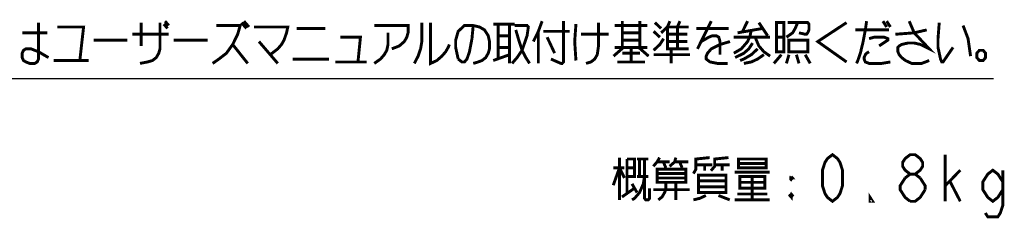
# Model space of a CAD drawing. Extents: x 77 to 816, y 33 to 540.
# Tile 17 of 22: x 680 to 816, y 67 to 94. Entities that reach past the tile are written whole.
import ezdxf

# ---------------------------------------------------------------- set-up
doc = ezdxf.new("R2010")
doc.units = 0
doc.header["$LTSCALE"] = 46.2
doc.layers.get('0').update_dxf_attribs({"linetype": 'CONTINUOUS'})
doc.layers.add('ALL_NOTE', color=7, linetype='CONTINUOUS')

msp = doc.modelspace()

# ---------------------------------------------------------------- linework, layer by layer
at = {"color": 2, "linetype": 'CONTINUOUS'}
msp.add_line((661.741, 85.726), (814.058, 85.726), dxfattribs=at)
at = {"layer": 'ALL_NOTE', "color": 2, "linetype": 'CONTINUOUS', "const_width": 0.4}
for points in [[(682.926, 93.416), (682.926, 88.416), (682.754, 88.016), (682.41, 87.816), (681.722, 87.816), (681.206, 88.016), (680.862, 88.216), (680.69, 88.616), (680.69, 89.216), (680.862, 89.616), (681.206, 89.816), (681.894, 89.816), (682.41, 89.616), (682.926, 89.416), (684.302, 88.616)], [(699.61, 93.416), (699.61, 89.816), (699.438, 89.216), (699.094, 88.616), (698.578, 88.216), (697.89, 88.016), (696.858, 87.816)], [(697.03, 90.216), (697.03, 93.416)], [(700.126, 93.216), (700.642, 92.616)], [(700.298, 93.616), (700.814, 93.016)], [(710.79, 93.416), (711.478, 92.616)], [(711.134, 93.616), (711.822, 92.816)], [(735.558, 93.416), (735.558, 90.816), (735.386, 89.816), (735.042, 88.816), (734.526, 87.816)], [(736.762, 93.416), (736.762, 87.816), (737.622, 88.216), (738.31, 88.816), (738.826, 89.416), (739.17, 90.016), (739.342, 90.416)], [(745.362, 93.216), (748.286, 93.216)], [(746.05, 93.216), (746.05, 88.416)], [(747.598, 93.216), (747.598, 87.816)], [(752.07, 93.616), (751.554, 92.216), (750.866, 90.816)], [(754.994, 93.616), (754.994, 88.016), (754.822, 87.816), (754.65, 87.816), (753.274, 88.416)], [(756.714, 93.216), (756.542, 90.816), (756.714, 88.216)], [(759.81, 93.416), (759.81, 90.216), (759.638, 89.016), (759.294, 88.416), (758.778, 88.016), (758.09, 87.816)], [(763.078, 93.616), (763.078, 90.016)], [(765.486, 93.616), (765.486, 90.016)], [(767.55, 93.416), (768.41, 92.616)], [(768.41, 92.016), (769.27, 92.816), (769.614, 93.616)], [(770.646, 92.816), (770.99, 93.616)], [(775.29, 93.616), (773.398, 89.816)], [(780.278, 93.616), (779.59, 92.216)], [(781.826, 93.416), (783.03, 91.616)], [(784.234, 93.416), (784.234, 89.416), (785.266, 89.416), (785.266, 93.416), (784.234, 93.416)], [(785.61, 91.416), (786.47, 92.016), (786.814, 92.616), (787.158, 93.416)], [(785.782, 93.416), (788.534, 93.416), (788.706, 93.216), (788.706, 92.416), (788.534, 92.016), (788.362, 91.816), (788.19, 91.816), (787.33, 92.016)], [(793.866, 93.416), (789.91, 90.816), (793.866, 88.016)], [(796.618, 93.616), (796.446, 92.416), (796.102, 90.616), (795.758, 89.216), (795.414, 88.216), (795.242, 87.816)], [(798.854, 93.616), (799.37, 92.816)], [(799.37, 93.616), (799.886, 92.816)], [(802.466, 93.616), (803.154, 92.016), (805.218, 89.816), (804.014, 90.416), (803.154, 90.616), (802.294, 90.616), (801.434, 90.416), (801.09, 90.216), (800.918, 90.016), (800.918, 89.416), (801.09, 89.016), (801.434, 88.616), (801.95, 88.216), (802.81, 87.816), (804.186, 87.816), (805.218, 88.216)], [(806.594, 93.416), (806.422, 91.216), (806.422, 90.016), (806.766, 88.416), (806.938, 88.016), (807.11, 88.016), (808.486, 90.016)], [(680.69, 92.016), (684.13, 92.016)], [(685.506, 92.816), (689.118, 92.816), (688.602, 88.216)], [(695.826, 91.816), (700.814, 91.816)], [(707.35, 93.016), (710.618, 93.016), (710.274, 91.816), (709.586, 90.416), (708.726, 89.216), (707.694, 88.416), (706.834, 87.816)], [(712.51, 92.816), (717.154, 92.816), (716.982, 92.016), (716.638, 91.016), (716.294, 90.416), (715.778, 89.816), (715.262, 89.416), (714.746, 89.016)], [(718.358, 92.616), (722.314, 92.616)], [(729.022, 93.016), (733.666, 93.016), (733.666, 92.016), (733.494, 91.416), (733.15, 90.816), (732.462, 90.216), (731.43, 89.816)], [(730.914, 92.016), (730.914, 90.416), (730.742, 89.616), (730.398, 89.016), (729.882, 88.416), (729.022, 87.816)], [(740.546, 88.416), (740.202, 90.016), (740.202, 91.016), (740.546, 92.216), (741.406, 93.016), (742.61, 93.016), (743.47, 92.816), (744.158, 92.416), (744.674, 91.616), (744.846, 90.816), (744.846, 89.816), (744.674, 89.216), (744.33, 88.616), (743.814, 88.216), (743.298, 88.016), (742.61, 87.816)], [(742.61, 93.016), (742.438, 91.216), (742.094, 89.416), (741.75, 88.416), (741.406, 88.016), (741.062, 88.016), (740.546, 88.416)], [(748.286, 93.016), (750.006, 93.016), (750.178, 92.816), (750.006, 91.616), (749.318, 89.616), (748.63, 88.616), (747.942, 87.816)], [(748.458, 92.416), (748.802, 91.216), (749.318, 89.616), (749.834, 88.616), (750.35, 87.816)], [(751.554, 92.216), (751.554, 87.816)], [(752.242, 92.216), (755.854, 92.216)], [(757.402, 91.816), (761.186, 91.816)], [(762.046, 93.016), (766.518, 93.016)], [(763.078, 92.016), (765.486, 92.016)], [(767.378, 92.216), (768.238, 91.416)], [(769.27, 92.816), (772.194, 92.816)], [(769.27, 92.816), (769.27, 89.816), (772.194, 89.816)], [(769.27, 91.816), (772.022, 91.816)], [(770.646, 92.816), (770.646, 89.816)], [(773.226, 92.616), (777.698, 92.616)], [(780.794, 92.416), (780.622, 91.616), (780.278, 90.816), (779.418, 89.816), (778.386, 89.216)], [(778.902, 92.016), (782.342, 92.616)], [(795.07, 92.416), (799.714, 92.416)], [(800.574, 91.816), (803.154, 92.016), (804.874, 92.416)], [(809.862, 93.016), (810.55, 91.216), (810.894, 88.816)], [(690.494, 91.016), (695.138, 91.016)], [(701.502, 91.016), (706.146, 91.016)], [(709.586, 90.416), (711.65, 87.816)], [(713.198, 90.816), (715.778, 87.816)], [(724.378, 91.416), (727.13, 91.416), (726.786, 88.016)], [(746.05, 91.616), (747.598, 91.616)], [(752.758, 91.416), (753.79, 89.216)], [(765.486, 91.016), (763.078, 91.016)], [(767.378, 89.616), (768.238, 90.416), (768.754, 91.216)], [(769.27, 90.816), (772.022, 90.816)], [(773.914, 90.816), (774.946, 91.416), (775.462, 91.616), (775.978, 91.616), (776.322, 91.416), (776.494, 90.816), (776.494, 89.016)], [(777.87, 90.816), (776.494, 90.416), (775.29, 89.816), (774.774, 89.216), (774.602, 88.816), (774.602, 88.416), (775.118, 88.016), (776.15, 87.816), (777.526, 87.816)], [(778.386, 91.416), (783.374, 91.416)], [(780.966, 90.616), (780.45, 89.816), (779.762, 89.216), (778.558, 88.616)], [(781.31, 91.416), (781.826, 90.216), (782.514, 89.416), (783.374, 88.816)], [(784.234, 91.416), (785.266, 91.416)], [(785.954, 91.016), (785.954, 89.416), (788.534, 89.416), (788.534, 91.016), (785.954, 91.016)], [(796.962, 91.216), (797.65, 91.416), (799.026, 91.416), (799.542, 91.216), (799.542, 91.016), (798.338, 90.216)], [(746.05, 90.016), (747.598, 90.016)], [(763.25, 90.016), (761.874, 88.816)], [(762.046, 90.016), (766.518, 90.016)], [(763.078, 89.216), (765.486, 89.216)], [(764.282, 89.816), (764.282, 88.016)], [(765.314, 90.016), (766.69, 88.816)], [(769.786, 89.816), (769.786, 87.816)], [(781.654, 89.816), (780.794, 89.016), (779.762, 88.416), (779.246, 88.216)], [(796.962, 89.416), (796.618, 89.216), (796.446, 89.016), (796.274, 88.616), (796.274, 88.416), (796.446, 88.016), (796.962, 87.816), (798.682, 87.816), (799.886, 88.016)], [(812.614, 89.616), (812.098, 89.616), (811.754, 89.216), (811.754, 88.616), (812.098, 88.216), (812.614, 88.216), (812.958, 88.616), (812.958, 89.216), (812.614, 89.616)], [(684.99, 88.216), (689.806, 88.216)], [(717.842, 88.416), (722.83, 88.416)], [(723.69, 88.016), (727.99, 88.016)], [(745.362, 88.216), (747.598, 89.016)], [(762.39, 88.016), (766.174, 88.016)], [(767.378, 89.016), (772.366, 89.016)], [(782.514, 89.016), (781.654, 88.416), (780.794, 88.016), (779.762, 87.816)], [(784.922, 89.016), (783.89, 87.816)], [(785.954, 89.016), (785.61, 87.816)], [(786.986, 89.016), (787.33, 87.816)], [(788.19, 89.016), (788.878, 87.816)], [(762.692, 74.892), (762.692, 69.092)], [(763.724, 74.692), (764.756, 74.692), (764.756, 72.292), (763.724, 72.292)], [(763.724, 74.692), (763.724, 70.092)], [(765.1, 74.692), (766.648, 74.692)], [(765.444, 74.692), (765.444, 72.292)], [(766.132, 74.692), (766.132, 69.292), (766.304, 69.092), (766.648, 69.092), (766.82, 69.292), (766.82, 70.692)], [(768.196, 74.892), (767.852, 74.292), (767.336, 73.692)], [(767.852, 74.292), (769.572, 74.292)], [(768.712, 74.292), (769.056, 73.492)], [(770.432, 74.892), (770.26, 74.292), (769.572, 73.692)], [(770.26, 74.292), (772.152, 74.292)], [(770.948, 74.292), (771.292, 73.492)], [(772.84, 72.692), (773.184, 73.292), (773.184, 74.692), (775.076, 74.892)], [(775.248, 73.092), (775.764, 73.692), (775.764, 74.692), (777.656, 74.892)], [(779.032, 74.692), (779.032, 73.492), (782.816, 73.492), (782.816, 74.692), (779.032, 74.692)], [(791.932, 68.892), (791.244, 69.426), (790.9, 69.959), (790.556, 71.026), (790.556, 73.159), (790.9, 74.226), (791.244, 74.759), (791.932, 75.292), (792.62, 74.759), (792.964, 74.226), (793.308, 73.159), (793.308, 71.026), (792.964, 69.959), (792.62, 69.426), (791.932, 68.892)], [(802.596, 72.626), (801.908, 73.159), (801.564, 73.692), (801.564, 74.226), (801.908, 74.759), (802.596, 75.292), (803.284, 75.292), (803.972, 74.759), (804.316, 74.226), (804.316, 73.692), (803.972, 73.159), (803.284, 72.626)], [(807.412, 68.892), (807.412, 75.292)], [(761.832, 71.092), (762.692, 73.492), (763.38, 72.092)], [(761.832, 73.492), (763.38, 73.492)], [(763.724, 73.492), (764.756, 73.492)], [(771.808, 73.292), (771.808, 71.492), (767.852, 71.492), (767.852, 73.292), (771.808, 73.292)], [(773.184, 73.892), (775.42, 73.892)], [(774.388, 73.892), (774.388, 73.092)], [(775.764, 73.892), (777.828, 73.892)], [(776.796, 73.892), (776.796, 73.092)], [(778.516, 72.892), (783.332, 72.892)], [(779.032, 74.092), (782.816, 74.092)], [(807.412, 71.026), (809.476, 73.159)], [(815.324, 70.492), (814.636, 69.426), (813.948, 68.892), (813.26, 69.426), (812.572, 70.492), (812.572, 71.559), (813.26, 72.626), (813.948, 73.159), (814.636, 72.626), (815.324, 71.559)], [(815.324, 73.159), (815.324, 68.359), (814.98, 67.292), (814.636, 66.759), (813.26, 66.759), (812.916, 67.292)], [(766.132, 72.292), (765.96, 71.292), (765.444, 70.092), (764.756, 69.292), (764.412, 69.092)], [(765.1, 72.292), (766.648, 72.292)], [(767.852, 72.692), (771.808, 72.692)], [(771.808, 72.092), (767.852, 72.092)], [(769.056, 71.492), (769.056, 70.492), (768.884, 70.092), (768.54, 69.492), (768.024, 69.092)], [(770.432, 71.492), (770.432, 69.092)], [(773.528, 72.492), (773.528, 70.092), (777.312, 70.092), (777.312, 72.492), (773.528, 72.492)], [(773.528, 71.692), (777.312, 71.692)], [(779.204, 72.292), (779.204, 70.692), (782.644, 70.692), (782.644, 72.292), (779.204, 72.292)], [(779.204, 71.492), (782.644, 71.492)], [(780.924, 72.292), (780.924, 69.092)], [(786.084, 72.092), (786.428, 72.092), (786.256, 72.292)], [(786.084, 72.092), (786.256, 72.292)], [(786.084, 72.092), (786.256, 71.892), (786.428, 72.092)], [(786.256, 72.292), (786.256, 71.892)], [(802.596, 68.892), (801.908, 69.426), (801.564, 69.959), (801.22, 70.492), (801.22, 71.026), (801.908, 72.092)], [(801.908, 72.092), (802.596, 72.626), (803.284, 72.626), (803.972, 72.092)], [(803.972, 72.092), (804.66, 71.026), (804.66, 70.492)], [(808.1, 71.559), (809.476, 68.892)], [(763.036, 69.492), (764.756, 70.692)], [(764.412, 71.292), (765.1, 70.092)], [(767.336, 70.492), (772.324, 70.492)], [(777.312, 70.892), (773.528, 70.892)], [(804.66, 70.492), (803.972, 69.426), (803.284, 68.892), (802.596, 68.892)], [(774.56, 69.692), (773.7, 69.292), (772.84, 69.092)], [(776.28, 69.692), (777.828, 69.092)], [(778.516, 69.092), (783.332, 69.092)], [(778.86, 69.892), (782.988, 69.892)], [(786.256, 69.892), (786.256, 69.492), (786.084, 69.692), (786.256, 69.892), (786.428, 69.692), (786.256, 69.492)], [(786.084, 69.692), (786.428, 69.692)], [(797.436, 68.892), (797.092, 68.892), (797.092, 69.426), (797.436, 68.892)]]:
    msp.add_lwpolyline(points, dxfattribs=at)

doc.saveas('drawing.dxf')
